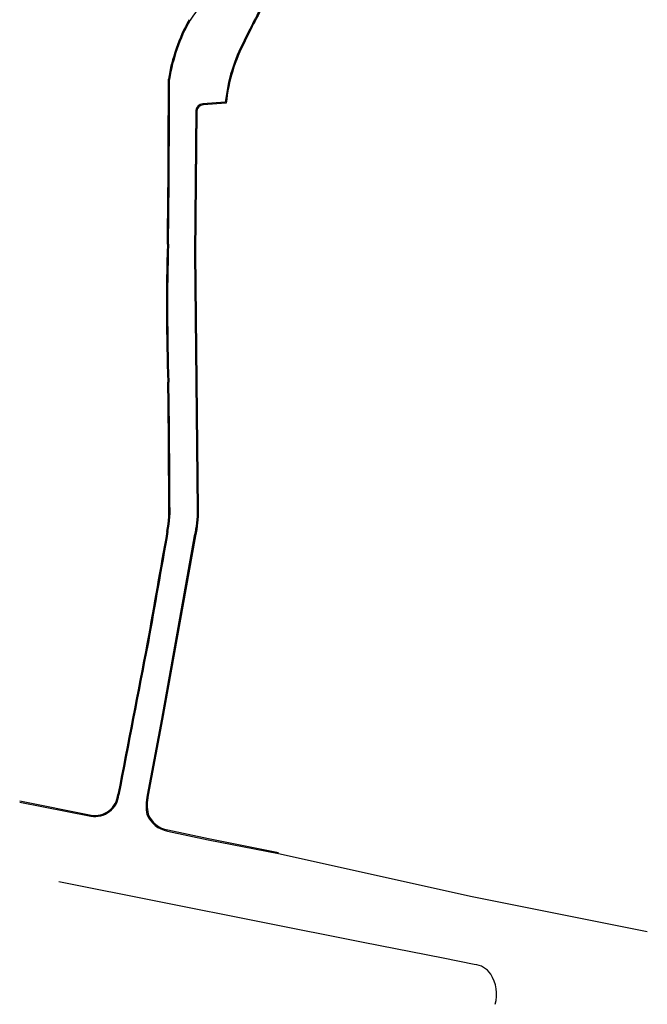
# Model space of a CAD drawing. Extents: x 41755 to 123924, y -112333 to 86187.
# Tile 45 of 256: x 96275 to 107794, y -86685 to -68601. Entities that reach past the tile are written whole.
import ezdxf

# ---------------------------------------------------------------- set-up
doc = ezdxf.new("R2010")
doc.units = 0
doc.header["$LTSCALE"] = 50
doc.layers.add('Pzt-chodniki', color=8, linetype='CONTINUOUS')

msp = doc.modelspace()

# ---------------------------------------------------------------- linework, layer by layer
at = {"layer": 'Pzt-chodniki'}
for p, q in [((96274.902, -82970.16), (97581.678, -83230.37)), ((96278.808, -82950.545), (97585.263, -83210.691))]:
    msp.add_line(p, q, dxfattribs=at)
for points in [[(101610.144, -67174.925, 0.223719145), (100952.091, -67347.096, 0.021283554), (100601.954, -67561.048), (100335.463, -67901.627), (100816.463, -68171.455, 0.01625722), (100396.263, -68981.551, 0.096130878), (100048.178, -70115.349), (99637.984, -70148.076, 0.350955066), (99504.573, -70271.4), (99482.79, -72888.007), (99533.48, -77602.946, -0.058358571), (99480.077, -78078.108), (98878.25, -81446.288), (98615.419, -82842.442, 0.098451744), (98611.224, -83200.614, 0.254976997), (98989.139, -83502.028), (99734.781, -83661.818), (101024.034, -83917.859)], [(101606.479, -67194.586, 0.224359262), (100963.462, -67363.661, 0.021217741), (100615.741, -67575.883), (100365.581, -67895.59), (100843.7, -68163.802, 0.016621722), (100414.118, -68990.571, 0.097519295), (100066.352, -70133.963), (99639.487, -70168.02, 0.348088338), (99524.56, -70273.034), (99502.791, -72887.983), (99553.48, -77602.791, -0.058303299), (99499.675, -78082.134), (98897.922, -81449.897), (98635.033, -82846.358, 0.097907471), (98630.492, -83194.824, 0.254006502), (98992.963, -83482.393), (99738.824, -83642.231), (101027.929, -83898.243)], [(105001.466, -86684.591, 0.212513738), (104919.12, -86128.381, 0.228311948), (104619.015, -85954.565), (104048.083, -85839.297), (102578.808, -85550.716), (96992.486, -84436.445)]]:
    msp.add_lwpolyline(points, format="xyb", dxfattribs=at)
msp.add_lwpolyline([(101024.034, -83917.859), (104577.379, -84701.965), (107793.886, -85348.165)], dxfattribs=at)
for centre, radius, start, end in [((162025.095, -110904.491), 75567.533, 144.90857691, 145.96715779), ((102334.114, -70240.935), 3375.199, 150.9355338, 170.7005941), ((102334.114, -70240.935), 3355.199, 150.9503281, 170.6727433), ((-136546.88, -69853.351), 235550.207, 359.30191824, 0.03839015), ((-136546.88, -69853.351), 235570.207, 359.30187483, 0.03799228), ((137679.813, -73885.582), 38711.424, 178.2793045, 182.0332772), ((137679.813, -73885.582), 38691.424, 178.2790402, 182.0335711), ((-41233.169, -77452.912), 140243.091, 359.99851534, 0.89632629), ((-41233.169, -77452.912), 140263.091, 359.99878105, 0.89640736), ((96844.659, -77597.805), 2169.866, 349.3205441, 3.7326075), ((96844.659, -77597.805), 2189.866, 349.3231085, 3.7155113), ((873192.939, -216175.75), 786449.6, 169.88085206, 170.031466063), ((873192.939, -216175.75), 786429.6, 169.880859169, 170.031479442), ((765552.579, -209923.799), 679466.575, 168.979392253, 169.219658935), ((765552.579, -209923.799), 679446.575, 168.979376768, 169.219585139), ((97654.483, -82791.157), 445.206, 260.5880288, 354.1735839), ((97654.483, -82791.157), 425.206, 260.631033, 354.2888268)]:
    msp.add_arc(centre, radius, start, end, dxfattribs=at)

doc.saveas('drawing.dxf')
